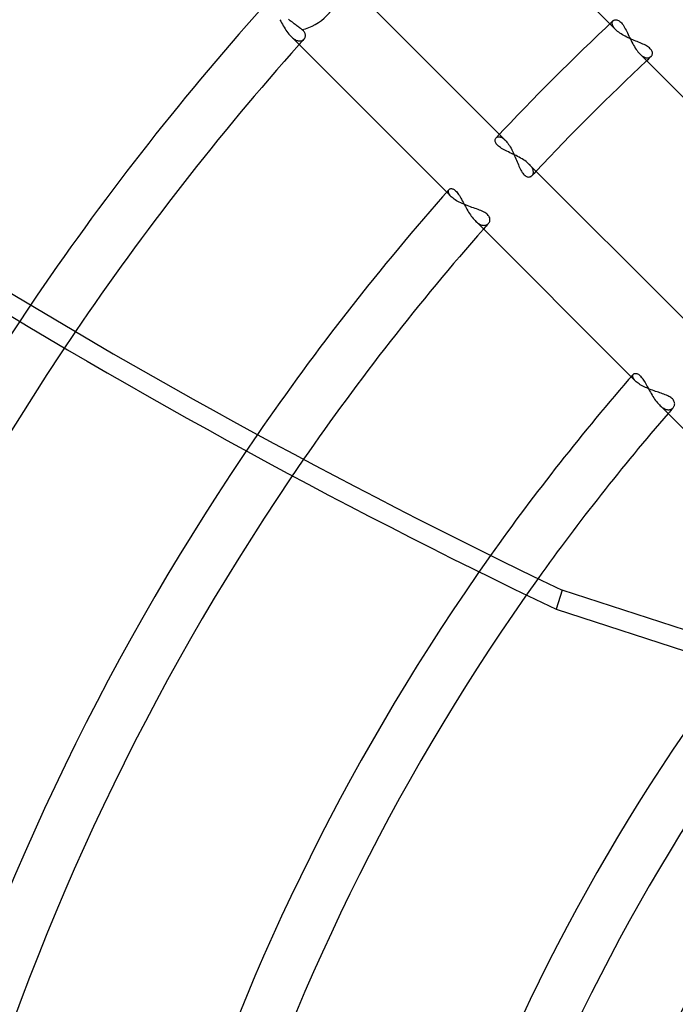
# Model space of a CAD drawing. Header units: millimetres. Extents: x -215 to 215, y -215 to 215.
# Tile 37 of 55: x -68 to -49, y 25 to 54. Entities that reach past the tile are written whole.
import ezdxf

# ---------------------------------------------------------------- set-up
doc = ezdxf.new("R2010")
doc.units = ezdxf.units.MM
doc.layers.add('MAIN-1', color=7, linetype='Continuous')
doc.layers.add('MAIN-2', color=7, linetype='Continuous')

msp = doc.modelspace()

# ---------------------------------------------------------------- linework, layer by layer
at = {"layer": 'MAIN-1'}
for p, q in [((-50.873, 54.108), (-55.387, 58.622)), ((-58.622, 55.387), (-54.108, 50.873)), ((-60.533, 54.23), (-60.51, 54.186)), ((-50.771, 54.203), (-50.758, 54.213)), ((-50.758, 54.213), (-50.743, 54.221)), ((-50.743, 54.221), (-50.726, 54.227)), ((-50.726, 54.227), (-50.707, 54.23)), ((-50.707, 54.23), (-50.688, 54.23)), ((-50.688, 54.23), (-50.667, 54.227)), ((-50.667, 54.227), (-50.645, 54.22)), ((-50.645, 54.22), (-50.622, 54.211)), ((-50.622, 54.211), (-50.599, 54.197)), ((-50.599, 54.197), (-50.576, 54.18)), ((-60.51, 54.186), (-60.486, 54.141)), ((-60.486, 54.141), (-60.462, 54.096)), ((-60.462, 54.096), (-60.436, 54.052)), ((-60.436, 54.052), (-60.411, 54.008)), ((-60.411, 54.008), (-60.384, 53.965)), ((-60.384, 53.965), (-60.357, 53.923)), ((-60.357, 53.923), (-60.329, 53.883)), ((-50.576, 54.18), (-50.553, 54.159)), ((-50.553, 54.159), (-50.53, 54.135)), ((-50.53, 54.135), (-50.507, 54.107)), ((-50.507, 54.107), (-50.485, 54.076)), ((-50.485, 54.076), (-50.462, 54.042)), ((-50.462, 54.042), (-50.441, 54.006)), ((-50.441, 54.006), (-50.419, 53.967)), ((-50.419, 53.967), (-50.398, 53.926)), ((-50.398, 53.926), (-50.377, 53.884)), ((-60.329, 53.883), (-60.301, 53.845)), ((-60.301, 53.845), (-60.272, 53.808)), ((-60.272, 53.808), (-60.243, 53.775)), ((-60.243, 53.775), (-60.213, 53.743)), ((-55.65, 49.18), (-60.213, 53.743)), ((-50.377, 53.884), (-50.356, 53.841)), ((-50.356, 53.841), (-50.335, 53.797)), ((-50.335, 53.797), (-50.314, 53.752)), ((-50.314, 53.752), (-50.293, 53.707)), ((-50.293, 53.707), (-50.271, 53.661)), ((-50.271, 53.661), (-50.249, 53.616)), ((-50.249, 53.616), (-50.226, 53.571)), ((-50.226, 53.571), (-50.203, 53.527)), ((-50.203, 53.527), (-50.179, 53.483)), ((-50.179, 53.483), (-50.154, 53.441)), ((-50.154, 53.441), (-50.129, 53.401)), ((-50.129, 53.401), (-50.103, 53.362)), ((-50.103, 53.362), (-50.076, 53.325)), ((-50.076, 53.325), (-50.05, 53.291)), ((-50.05, 53.291), (-50.022, 53.259)), ((-50.022, 53.259), (-49.995, 53.23)), ((-45.478, 48.713), (-49.995, 53.23)), ((-54.227, 50.726), (-54.221, 50.743)), ((-54.221, 50.743), (-54.213, 50.758)), ((-54.213, 50.758), (-54.203, 50.771)), ((-54.23, 50.708), (-54.227, 50.726)), ((-54.23, 50.688), (-54.23, 50.708)), ((-54.227, 50.667), (-54.23, 50.688)), ((-54.221, 50.645), (-54.227, 50.667)), ((-54.211, 50.623), (-54.221, 50.645)), ((-54.198, 50.6), (-54.211, 50.623)), ((-54.181, 50.577), (-54.198, 50.6)), ((-54.16, 50.554), (-54.181, 50.577)), ((-54.136, 50.531), (-54.16, 50.554)), ((-54.108, 50.508), (-54.136, 50.531)), ((-54.077, 50.485), (-54.108, 50.508)), ((-54.044, 50.463), (-54.077, 50.485)), ((-54.008, 50.442), (-54.044, 50.463)), ((-53.969, 50.42), (-54.008, 50.442)), ((-53.928, 50.399), (-53.969, 50.42)), ((-53.886, 50.378), (-53.928, 50.399)), ((-53.843, 50.357), (-53.886, 50.378)), ((-53.799, 50.336), (-53.843, 50.357)), ((-53.754, 50.315), (-53.799, 50.336)), ((-53.708, 50.294), (-53.754, 50.315)), ((-53.663, 50.272), (-53.708, 50.294)), ((-53.618, 50.25), (-53.663, 50.272)), ((-53.573, 50.227), (-53.618, 50.25)), ((-53.528, 50.203), (-53.573, 50.227)), ((-53.485, 50.179), (-53.528, 50.203)), ((-53.442, 50.155), (-53.485, 50.179)), ((-53.402, 50.129), (-53.442, 50.155)), ((-53.363, 50.103), (-53.402, 50.129)), ((-53.326, 50.077), (-53.363, 50.103)), ((-53.291, 50.05), (-53.326, 50.077)), ((-53.259, 50.022), (-53.291, 50.05)), ((-53.23, 49.995), (-53.259, 50.022)), ((-53.23, 49.995), (-48.713, 45.478)), ((-55.582, 49.258), (-55.572, 49.267)), ((-55.572, 49.267), (-55.559, 49.275)), ((-55.559, 49.275), (-55.545, 49.28)), ((-55.545, 49.28), (-55.529, 49.283)), ((-55.529, 49.283), (-55.512, 49.283)), ((-55.512, 49.283), (-55.494, 49.281)), ((-55.494, 49.281), (-55.474, 49.275)), ((-55.474, 49.275), (-55.454, 49.266)), ((-55.454, 49.266), (-55.433, 49.254)), ((-55.433, 49.254), (-55.411, 49.239)), ((-55.411, 49.239), (-55.389, 49.221)), ((-55.389, 49.221), (-55.367, 49.198)), ((-55.367, 49.198), (-55.345, 49.173)), ((-55.345, 49.173), (-55.323, 49.145)), ((-55.323, 49.145), (-55.301, 49.115)), ((-55.301, 49.115), (-55.279, 49.082)), ((-55.279, 49.082), (-55.257, 49.046)), ((-55.257, 49.046), (-55.235, 49.009)), ((-55.235, 49.009), (-55.214, 48.971)), ((-55.214, 48.971), (-55.192, 48.931)), ((-55.192, 48.931), (-55.17, 48.89)), ((-55.17, 48.89), (-55.148, 48.849)), ((-55.148, 48.849), (-55.126, 48.807)), ((-55.126, 48.807), (-55.103, 48.764)), ((-55.103, 48.764), (-55.08, 48.722)), ((-55.08, 48.722), (-55.056, 48.68)), ((-55.056, 48.68), (-55.032, 48.638)), ((-55.032, 48.638), (-55.007, 48.597)), ((-55.007, 48.597), (-54.982, 48.557)), ((-54.982, 48.557), (-54.956, 48.518)), ((-54.956, 48.518), (-54.929, 48.48)), ((-54.929, 48.48), (-54.902, 48.444)), ((-54.902, 48.444), (-54.875, 48.41)), ((-54.875, 48.41), (-54.846, 48.378)), ((-54.846, 48.378), (-54.818, 48.348)), ((-50.247, 43.777), (-54.818, 48.348)), ((-50.183, 43.851), (-50.173, 43.86)), ((-50.173, 43.86), (-50.161, 43.868)), ((-50.161, 43.868), (-50.147, 43.873)), ((-50.147, 43.873), (-50.132, 43.875)), ((-50.132, 43.875), (-50.115, 43.876)), ((-50.115, 43.876), (-50.097, 43.873)), ((-50.097, 43.873), (-50.078, 43.867)), ((-50.078, 43.867), (-50.058, 43.859)), ((-50.058, 43.859), (-50.037, 43.847)), ((-50.037, 43.847), (-50.016, 43.832)), ((-50.016, 43.832), (-49.994, 43.814)), ((-49.994, 43.814), (-49.972, 43.792)), ((-49.972, 43.792), (-49.95, 43.767)), ((-49.95, 43.767), (-49.928, 43.74)), ((-49.928, 43.74), (-49.906, 43.71)), ((-49.906, 43.71), (-49.884, 43.677)), ((-49.884, 43.677), (-49.862, 43.643)), ((-49.862, 43.643), (-49.841, 43.606)), ((-49.841, 43.606), (-49.819, 43.568)), ((-49.819, 43.568), (-49.797, 43.529)), ((-49.797, 43.529), (-49.775, 43.489)), ((-49.775, 43.489), (-49.753, 43.448)), ((-49.753, 43.448), (-49.73, 43.407)), ((-49.73, 43.407), (-49.708, 43.365)), ((-49.708, 43.365), (-49.684, 43.324)), ((-49.684, 43.324), (-49.661, 43.282)), ((-49.661, 43.282), (-49.636, 43.241)), ((-49.636, 43.241), (-49.612, 43.2)), ((-49.612, 43.2), (-49.586, 43.16)), ((-49.586, 43.16), (-49.56, 43.121)), ((-49.56, 43.121), (-49.533, 43.084)), ((-49.533, 43.084), (-49.506, 43.048)), ((-49.506, 43.048), (-49.479, 43.014)), ((-49.479, 43.014), (-49.451, 42.982)), ((-49.451, 42.982), (-49.422, 42.952)), ((-44.841, 38.371), (-49.422, 42.952)), ((-52.266, 37.528), (-52.448, 36.969)), ((-25.096, 28.7), (-52.266, 37.528)), ((-52.448, 36.969), (-25.605, 28.247))]:
    msp.add_line(p, q, dxfattribs=at)
for radius, start, end in [(162, 0, 180.00002), (153.5, 89.99998, 270.00002), (152.5, 89.99998, 270.00002), (81.892, 138.20258, 145.93029), (74.267, 133.12778, 136.87223), (80.368, 138.26337, 145.86486), (72.743, 133.19796, 136.80204), (74.267, 138.4521, 145.48069), (72.743, 138.60588, 145.35017), (66.642, 138.85225, 144.66101), (65.118, 139.02878, 144.44083)]:
    msp.add_arc((0, 0), radius, start, end, dxfattribs=at)
for centre in [(11.282, 150.013), (11.101, 149.454)]:
    msp.add_ellipse(centre, major_axis=(-150.838, 49.01), ratio=0.809017, start_param=0.86064, end_param=1.408172, dxfattribs=at)
at = {"layer": 'MAIN-2'}
for p, q in [((-60.259, 54.224), (-60.287, 54.246)), ((-60.229, 54.201), (-60.259, 54.224)), ((-60.2, 54.179), (-60.229, 54.201)), ((-50.779, 54.195), (-50.771, 54.203)), ((-60.17, 54.156), (-60.2, 54.179)), ((-60.142, 54.134), (-60.17, 54.156)), ((-60.114, 54.113), (-60.142, 54.134)), ((-60.087, 54.093), (-60.114, 54.113)), ((-60.061, 54.073), (-60.087, 54.093)), ((-60.036, 54.054), (-60.061, 54.073)), ((-60.01, 54.034), (-60.036, 54.054)), ((-59.984, 54.014), (-60.01, 54.034)), ((-59.959, 53.995), (-59.984, 54.014)), ((-59.935, 53.977), (-59.959, 53.995)), ((-59.912, 53.96), (-59.935, 53.977)), ((-59.891, 53.944), (-59.912, 53.96)), ((-59.868, 53.925), (-59.891, 53.944)), ((-59.848, 53.906), (-59.868, 53.925)), ((-50.701, 53.936), (-50.873, 54.108)), ((-50.802, 54.141), (-50.799, 54.153)), ((-50.802, 54.128), (-50.802, 54.141)), ((-50.802, 54.114), (-50.802, 54.128)), ((-50.8, 54.1), (-50.802, 54.114)), ((-50.797, 54.085), (-50.8, 54.1)), ((-50.799, 54.153), (-50.796, 54.165)), ((-50.792, 54.07), (-50.797, 54.085)), ((-50.796, 54.165), (-50.791, 54.176)), ((-50.786, 54.054), (-50.792, 54.07)), ((-50.791, 54.176), (-50.786, 54.186)), ((-50.786, 54.186), (-50.779, 54.195)), ((-50.779, 54.038), (-50.786, 54.054)), ((-50.769, 54.022), (-50.779, 54.038)), ((-50.759, 54.005), (-50.769, 54.022)), ((-50.746, 53.988), (-50.759, 54.005)), ((-50.733, 53.97), (-50.746, 53.988)), ((-50.717, 53.953), (-50.733, 53.97)), ((-50.701, 53.936), (-50.717, 53.953)), ((-50.674, 53.91), (-50.701, 53.936)), ((-50.644, 53.885), (-50.674, 53.91)), ((-60.213, 53.743), (-60.189, 53.72)), ((-60.189, 53.72), (-60.164, 53.699)), ((-60.164, 53.699), (-60.14, 53.679)), ((-60.14, 53.679), (-60.116, 53.663)), ((-60.116, 53.663), (-60.092, 53.648)), ((-60.092, 53.648), (-60.068, 53.635)), ((-60.068, 53.635), (-60.045, 53.625)), ((-60.045, 53.625), (-60.022, 53.617)), ((-59.902, 53.615), (-59.885, 53.621)), ((-59.885, 53.621), (-59.869, 53.628)), ((-59.869, 53.628), (-59.854, 53.638)), ((-59.854, 53.638), (-59.841, 53.649)), ((-59.831, 53.886), (-59.848, 53.906)), ((-59.841, 53.649), (-59.829, 53.661)), ((-59.816, 53.865), (-59.831, 53.886)), ((-59.829, 53.661), (-59.817, 53.675)), ((-59.817, 53.675), (-59.807, 53.691)), ((-59.805, 53.845), (-59.816, 53.865)), ((-59.807, 53.691), (-59.799, 53.708)), ((-59.797, 53.825), (-59.805, 53.845)), ((-59.799, 53.708), (-59.793, 53.726)), ((-59.791, 53.804), (-59.797, 53.825)), ((-59.793, 53.726), (-59.789, 53.745)), ((-59.788, 53.784), (-59.791, 53.804)), ((-59.789, 53.745), (-59.787, 53.764)), ((-59.787, 53.764), (-59.788, 53.784)), ((-50.612, 53.86), (-50.644, 53.885)), ((-50.578, 53.836), (-50.612, 53.86)), ((-50.541, 53.812), (-50.578, 53.836)), ((-50.502, 53.788), (-50.541, 53.812)), ((-50.462, 53.765), (-50.502, 53.788)), ((-50.42, 53.743), (-50.462, 53.765)), ((-50.378, 53.721), (-50.42, 53.743)), ((-50.334, 53.7), (-50.378, 53.721)), ((-50.289, 53.68), (-50.334, 53.7)), ((-50.245, 53.66), (-50.289, 53.68)), ((-50.201, 53.641), (-50.245, 53.66)), ((-50.156, 53.622), (-50.201, 53.641)), ((-50.113, 53.604), (-50.156, 53.622)), ((-60.022, 53.617), (-60, 53.612)), ((-60, 53.612), (-59.979, 53.608)), ((-59.979, 53.608), (-59.958, 53.607)), ((-59.958, 53.607), (-59.939, 53.608)), ((-59.939, 53.608), (-59.92, 53.61)), ((-59.92, 53.61), (-59.902, 53.615)), ((-50.07, 53.587), (-50.113, 53.604)), ((-50.028, 53.569), (-50.07, 53.587)), ((-49.986, 53.552), (-50.028, 53.569)), ((-49.946, 53.535), (-49.986, 53.552)), ((-49.906, 53.517), (-49.946, 53.535)), ((-49.868, 53.499), (-49.906, 53.517)), ((-49.832, 53.481), (-49.868, 53.499)), ((-49.798, 53.462), (-49.832, 53.481)), ((-49.766, 53.443), (-49.798, 53.462)), ((-49.737, 53.423), (-49.766, 53.443)), ((-49.711, 53.402), (-49.737, 53.423)), ((-49.687, 53.381), (-49.711, 53.402)), ((-49.668, 53.359), (-49.687, 53.381)), ((-49.652, 53.338), (-49.668, 53.359)), ((-49.64, 53.316), (-49.652, 53.338)), ((-49.995, 53.23), (-49.974, 53.21)), ((-49.974, 53.21), (-49.954, 53.192)), ((-49.954, 53.192), (-49.933, 53.176)), ((-49.933, 53.176), (-49.913, 53.162)), ((-49.913, 53.162), (-49.893, 53.149)), ((-49.893, 53.149), (-49.873, 53.138)), ((-49.873, 53.138), (-49.853, 53.129)), ((-49.853, 53.129), (-49.834, 53.122)), ((-49.834, 53.122), (-49.816, 53.117)), ((-49.816, 53.117), (-49.798, 53.113)), ((-49.798, 53.113), (-49.78, 53.111)), ((-49.78, 53.111), (-49.763, 53.111)), ((-49.763, 53.111), (-49.747, 53.112)), ((-49.747, 53.112), (-49.731, 53.114)), ((-49.731, 53.114), (-49.716, 53.119)), ((-49.716, 53.119), (-49.702, 53.124)), ((-49.702, 53.124), (-49.689, 53.131)), ((-49.689, 53.131), (-49.677, 53.139)), ((-49.677, 53.139), (-49.666, 53.148)), ((-49.666, 53.148), (-49.653, 53.162)), ((-49.653, 53.162), (-49.643, 53.178)), ((-49.643, 53.178), (-49.634, 53.194)), ((-49.631, 53.294), (-49.64, 53.316)), ((-49.634, 53.194), (-49.628, 53.213)), ((-49.626, 53.273), (-49.631, 53.294)), ((-49.628, 53.213), (-49.625, 53.232)), ((-49.624, 53.252), (-49.626, 53.273)), ((-49.625, 53.232), (-49.624, 53.252)), ((-54.203, 50.771), (-54.195, 50.779)), ((-54.195, 50.779), (-54.185, 50.786)), ((-54.185, 50.786), (-54.176, 50.791)), ((-54.176, 50.791), (-54.165, 50.796)), ((-54.165, 50.796), (-54.153, 50.799)), ((-54.153, 50.799), (-54.141, 50.802)), ((-54.141, 50.802), (-54.128, 50.802)), ((-54.128, 50.802), (-54.114, 50.802)), ((-54.114, 50.802), (-54.1, 50.8)), ((-54.108, 50.873), (-53.936, 50.701)), ((-54.1, 50.8), (-54.085, 50.797)), ((-54.085, 50.797), (-54.07, 50.792)), ((-54.07, 50.792), (-54.054, 50.786)), ((-54.054, 50.786), (-54.038, 50.779)), ((-54.038, 50.779), (-54.022, 50.769)), ((-54.022, 50.769), (-54.005, 50.759)), ((-54.005, 50.759), (-53.988, 50.746)), ((-53.988, 50.746), (-53.97, 50.733)), ((-53.97, 50.733), (-53.953, 50.717)), ((-53.953, 50.717), (-53.936, 50.701)), ((-53.936, 50.701), (-53.91, 50.674)), ((-53.91, 50.674), (-53.886, 50.645)), ((-53.886, 50.645), (-53.861, 50.613)), ((-53.861, 50.613), (-53.836, 50.579)), ((-53.836, 50.579), (-53.812, 50.542)), ((-53.812, 50.542), (-53.789, 50.504)), ((-53.789, 50.504), (-53.766, 50.464)), ((-53.766, 50.464), (-53.744, 50.423)), ((-53.744, 50.423), (-53.722, 50.38)), ((-53.722, 50.38), (-53.701, 50.337)), ((-53.701, 50.337), (-53.681, 50.292)), ((-53.681, 50.292), (-53.661, 50.248)), ((-53.661, 50.248), (-53.642, 50.203)), ((-53.642, 50.203), (-53.623, 50.158)), ((-53.623, 50.158), (-53.605, 50.113)), ((-53.605, 50.113), (-53.586, 50.069)), ((-53.586, 50.069), (-53.568, 50.026)), ((-53.568, 50.026), (-53.551, 49.983)), ((-53.551, 49.983), (-53.533, 49.941)), ((-53.533, 49.941), (-53.515, 49.901)), ((-53.515, 49.901), (-53.496, 49.863)), ((-53.21, 49.974), (-53.23, 49.995)), ((-53.192, 49.954), (-53.21, 49.974)), ((-53.176, 49.933), (-53.192, 49.954)), ((-53.161, 49.913), (-53.176, 49.933)), ((-53.149, 49.892), (-53.161, 49.913)), ((-53.138, 49.872), (-53.149, 49.892)), ((-53.129, 49.853), (-53.138, 49.872)), ((-53.496, 49.863), (-53.478, 49.827)), ((-53.478, 49.827), (-53.459, 49.793)), ((-53.459, 49.793), (-53.44, 49.761)), ((-53.44, 49.761), (-53.42, 49.732)), ((-53.42, 49.732), (-53.399, 49.707)), ((-53.399, 49.707), (-53.378, 49.684)), ((-53.378, 49.684), (-53.356, 49.665)), ((-53.356, 49.665), (-53.334, 49.65)), ((-53.334, 49.65), (-53.312, 49.638)), ((-53.312, 49.638), (-53.291, 49.63)), ((-53.291, 49.63), (-53.27, 49.625)), ((-53.27, 49.625), (-53.249, 49.624)), ((-53.249, 49.624), (-53.229, 49.625)), ((-53.229, 49.625), (-53.21, 49.629)), ((-53.21, 49.629), (-53.193, 49.635)), ((-53.193, 49.635), (-53.176, 49.643)), ((-53.176, 49.643), (-53.162, 49.654)), ((-53.162, 49.654), (-53.148, 49.666)), ((-53.148, 49.666), (-53.139, 49.677)), ((-53.139, 49.677), (-53.131, 49.689)), ((-53.131, 49.689), (-53.125, 49.701)), ((-53.122, 49.833), (-53.129, 49.853)), ((-53.125, 49.701), (-53.119, 49.715)), ((-53.116, 49.815), (-53.122, 49.833)), ((-53.119, 49.715), (-53.115, 49.73)), ((-53.113, 49.797), (-53.116, 49.815)), ((-53.115, 49.73), (-53.112, 49.745)), ((-53.111, 49.779), (-53.113, 49.797)), ((-53.112, 49.745), (-53.111, 49.762)), ((-53.111, 49.762), (-53.111, 49.779)), ((-55.518, 49.048), (-55.65, 49.18)), ((-55.601, 49.204), (-55.6, 49.217)), ((-55.601, 49.191), (-55.601, 49.204)), ((-55.598, 49.177), (-55.601, 49.191)), ((-55.6, 49.217), (-55.598, 49.228)), ((-55.598, 49.228), (-55.594, 49.239)), ((-55.594, 49.162), (-55.598, 49.177)), ((-55.594, 49.239), (-55.589, 49.249)), ((-55.589, 49.147), (-55.594, 49.162)), ((-55.589, 49.249), (-55.582, 49.258)), ((-55.581, 49.131), (-55.589, 49.147)), ((-55.572, 49.115), (-55.581, 49.131)), ((-55.561, 49.099), (-55.572, 49.115)), ((-55.549, 49.082), (-55.561, 49.099)), ((-55.534, 49.065), (-55.549, 49.082)), ((-55.518, 49.048), (-55.534, 49.065)), ((-55.492, 49.024), (-55.518, 49.048)), ((-55.464, 49), (-55.492, 49.024)), ((-55.432, 48.977), (-55.464, 49)), ((-55.398, 48.953), (-55.432, 48.977)), ((-55.361, 48.93), (-55.398, 48.953)), ((-55.321, 48.908), (-55.361, 48.93)), ((-55.28, 48.886), (-55.321, 48.908)), ((-55.237, 48.865), (-55.28, 48.886)), ((-55.192, 48.845), (-55.237, 48.865)), ((-55.146, 48.825), (-55.192, 48.845)), ((-55.099, 48.806), (-55.146, 48.825)), ((-55.052, 48.787), (-55.099, 48.806)), ((-55.004, 48.77), (-55.052, 48.787)), ((-54.957, 48.753), (-55.004, 48.77)), ((-54.91, 48.736), (-54.957, 48.753)), ((-54.863, 48.72), (-54.91, 48.736)), ((-54.818, 48.704), (-54.863, 48.72)), ((-54.774, 48.688), (-54.818, 48.704)), ((-54.731, 48.672), (-54.774, 48.688)), ((-54.688, 48.656), (-54.731, 48.672)), ((-54.648, 48.639), (-54.688, 48.656)), ((-54.609, 48.622), (-54.648, 48.639)), ((-54.572, 48.604), (-54.609, 48.622)), ((-54.537, 48.585), (-54.572, 48.604)), ((-54.506, 48.566), (-54.537, 48.585)), ((-54.478, 48.545), (-54.506, 48.566)), ((-54.453, 48.524), (-54.478, 48.545)), ((-54.432, 48.501), (-54.453, 48.524)), ((-54.414, 48.478), (-54.432, 48.501)), ((-54.401, 48.455), (-54.414, 48.478)), ((-54.391, 48.432), (-54.401, 48.455)), ((-54.385, 48.409), (-54.391, 48.432)), ((-54.818, 48.348), (-54.793, 48.324)), ((-54.793, 48.324), (-54.768, 48.302)), ((-54.768, 48.302), (-54.743, 48.283)), ((-54.743, 48.283), (-54.718, 48.265)), ((-54.718, 48.265), (-54.694, 48.25)), ((-54.694, 48.25), (-54.669, 48.238)), ((-54.669, 48.238), (-54.646, 48.227)), ((-54.646, 48.227), (-54.622, 48.219)), ((-54.622, 48.219), (-54.6, 48.214)), ((-54.6, 48.214), (-54.578, 48.21)), ((-54.578, 48.21), (-54.557, 48.209)), ((-54.557, 48.209), (-54.536, 48.21)), ((-54.536, 48.21), (-54.517, 48.212)), ((-54.517, 48.212), (-54.498, 48.217)), ((-54.498, 48.217), (-54.481, 48.224)), ((-54.481, 48.224), (-54.465, 48.232)), ((-54.465, 48.232), (-54.45, 48.241)), ((-54.45, 48.241), (-54.436, 48.253)), ((-54.436, 48.253), (-54.424, 48.265)), ((-54.424, 48.265), (-54.411, 48.282)), ((-54.411, 48.282), (-54.4, 48.301)), ((-54.4, 48.301), (-54.391, 48.321)), ((-54.391, 48.321), (-54.385, 48.342)), ((-54.382, 48.386), (-54.385, 48.409)), ((-54.385, 48.342), (-54.382, 48.363)), ((-54.382, 48.363), (-54.382, 48.386)), ((-50.2, 43.812), (-50.198, 43.823)), ((-50.198, 43.823), (-50.194, 43.833)), ((-50.194, 43.833), (-50.189, 43.843)), ((-50.189, 43.843), (-50.183, 43.851)), ((-50.12, 43.65), (-50.247, 43.777)), ((-50.201, 43.8), (-50.2, 43.812)), ((-50.2, 43.787), (-50.201, 43.8)), ((-50.198, 43.774), (-50.2, 43.787)), ((-50.194, 43.76), (-50.198, 43.774)), ((-50.189, 43.745), (-50.194, 43.76)), ((-50.181, 43.73), (-50.189, 43.745)), ((-50.173, 43.715), (-50.181, 43.73)), ((-50.162, 43.699), (-50.173, 43.715)), ((-50.15, 43.683), (-50.162, 43.699)), ((-50.136, 43.667), (-50.15, 43.683)), ((-50.12, 43.65), (-50.136, 43.667)), ((-50.097, 43.629), (-50.12, 43.65)), ((-50.072, 43.607), (-50.097, 43.629)), ((-50.044, 43.586), (-50.072, 43.607)), ((-50.014, 43.565), (-50.044, 43.586)), ((-49.981, 43.544), (-50.014, 43.565)), ((-49.946, 43.524), (-49.981, 43.544)), ((-49.91, 43.504), (-49.946, 43.524)), ((-49.871, 43.485), (-49.91, 43.504)), ((-49.831, 43.466), (-49.871, 43.485)), ((-49.791, 43.448), (-49.831, 43.466)), ((-49.748, 43.43), (-49.791, 43.448)), ((-49.706, 43.413), (-49.748, 43.43)), ((-49.662, 43.396), (-49.706, 43.413)), ((-49.618, 43.38), (-49.662, 43.396)), ((-49.575, 43.364), (-49.618, 43.38)), ((-49.531, 43.349), (-49.575, 43.364)), ((-49.488, 43.335), (-49.531, 43.349)), ((-49.446, 43.32), (-49.488, 43.335)), ((-49.404, 43.306), (-49.446, 43.32)), ((-49.364, 43.292), (-49.404, 43.306)), ((-49.325, 43.278), (-49.364, 43.292)), ((-49.286, 43.264), (-49.325, 43.278)), ((-49.248, 43.249), (-49.286, 43.264)), ((-49.212, 43.234), (-49.248, 43.249)), ((-49.178, 43.218), (-49.212, 43.234)), ((-49.145, 43.201), (-49.178, 43.218)), ((-49.115, 43.184), (-49.145, 43.201)), ((-49.087, 43.166), (-49.115, 43.184)), ((-49.062, 43.147), (-49.087, 43.166)), ((-49.04, 43.127), (-49.062, 43.147)), ((-49.021, 43.107), (-49.04, 43.127)), ((-49.005, 43.086), (-49.021, 43.107)), ((-48.993, 43.065), (-49.005, 43.086)), ((-48.984, 43.043), (-48.993, 43.065)), ((-48.977, 43.022), (-48.984, 43.043)), ((-48.979, 42.939), (-48.975, 42.959)), ((-48.974, 43.001), (-48.977, 43.022)), ((-48.975, 42.959), (-48.973, 42.98)), ((-48.973, 42.98), (-48.974, 43.001)), ((-49.422, 42.952), (-49.396, 42.927)), ((-49.396, 42.927), (-49.371, 42.905)), ((-49.371, 42.905), (-49.345, 42.885)), ((-49.345, 42.885), (-49.319, 42.867)), ((-49.319, 42.867), (-49.294, 42.852)), ((-49.294, 42.852), (-49.269, 42.839)), ((-49.269, 42.839), (-49.244, 42.828)), ((-49.244, 42.828), (-49.22, 42.82)), ((-49.22, 42.82), (-49.197, 42.814)), ((-49.197, 42.814), (-49.174, 42.811)), ((-49.174, 42.811), (-49.153, 42.81)), ((-49.153, 42.81), (-49.132, 42.811)), ((-49.132, 42.811), (-49.112, 42.814)), ((-49.112, 42.814), (-49.093, 42.819)), ((-49.093, 42.819), (-49.075, 42.825)), ((-49.075, 42.825), (-49.058, 42.834)), ((-49.058, 42.834), (-49.043, 42.844)), ((-49.043, 42.844), (-49.028, 42.856)), ((-49.028, 42.856), (-49.016, 42.869)), ((-49.016, 42.869), (-49.003, 42.885)), ((-49.003, 42.885), (-48.993, 42.902)), ((-48.993, 42.902), (-48.985, 42.92)), ((-48.985, 42.92), (-48.979, 42.939))]:
    msp.add_line(p, q, dxfattribs=at)
for radius, start, end in [(161, 0, 180.00002), (80.368, 138.11079, 138.26337), (72.743, 133.06017, 133.19796), (72.743, 136.80204, 136.93984), (72.743, 138.43205, 138.60588), (81.892, 145.93029, 180.00002), (80.368, 145.86486, 179.99998), (65.118, 138.82722, 139.02878), (74.267, 145.48069, 180.00002), (72.743, 145.35017, 179.99998), (66.642, 144.66101, 180.00002), (65.118, 144.44083, 179.99998), (59.017, 142.66471, 180.00002), (57.492, 142.1306, 179.99998), (54.9, 141.1497, 180), (51.392, 140.1073, 180), (51.145, 139.9661, 180), (50.115, 140.0685, 180), (49.867, 140.2639, 180)]:
    msp.add_arc((0, 0), radius, start, end, dxfattribs=at)
msp.add_ellipse((-59.794, 54.941), major_axis=(-0.809, -0.809), ratio=0.75576, start_param=0.827487, end_param=2.37439, dxfattribs=at)

doc.saveas('drawing.dxf')
